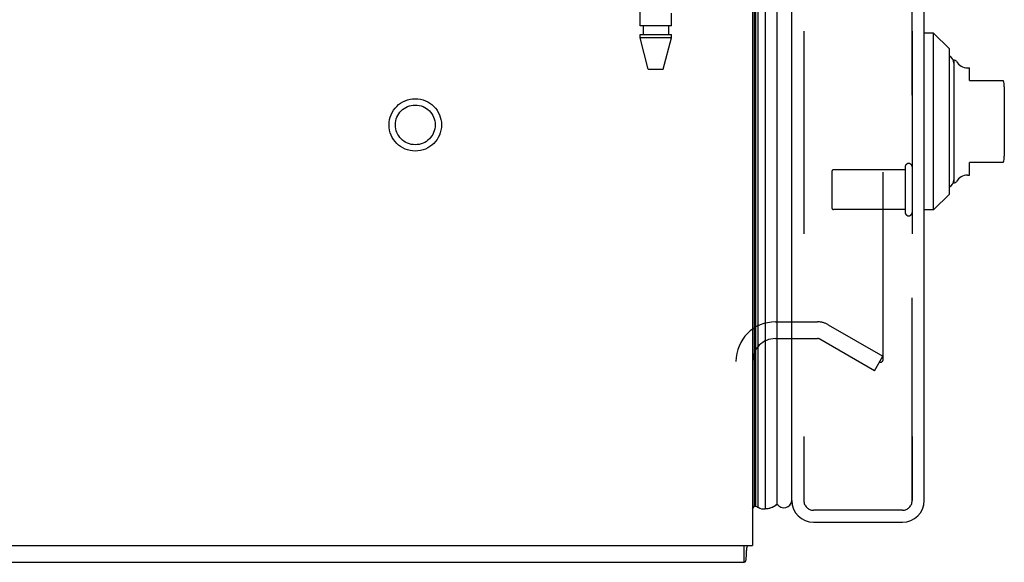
# Model space of a CAD drawing. Header units: inches. Extents: x 0 to 230, y 0 to 149.
# Tile 13 of 256: x 12.38 to 18.52, y 36.85 to 40.23. Entities that reach past the tile are written whole.
import ezdxf

# ---------------------------------------------------------------- set-up
doc = ezdxf.new("R2010")
doc.units = ezdxf.units.IN
doc.header["$LTSCALE"] = 12.648283
doc.header["$MEASUREMENT"] = 0
doc.linetypes.add('HIDDEN', pattern=[0.2, 0.1, -0.1])
doc.layers.get('0').update_dxf_attribs({"linetype": 'CONTINUOUS'})
for name, color, linetype in [('DEFAULT_2', 8, 'HIDDEN'), ('LEFTHAND_DOOR_ASSEMBLY', 7, 'CONTINUOUS'), ('RIGHTHAND_DOOR_ASSEMBLY', 7, 'CONTINUOUS')]:
    doc.layers.add(name, color=color, linetype=linetype)

msp = doc.modelspace()

# ---------------------------------------------------------------- linework, layer by layer
at = {"color": 3, "linetype": 'Continuous'}
for p in [(16.9492, 108.7439), (4.9492, 36.9519)]:
    msp.add_line(p, (16.9492, 36.9519), dxfattribs=at)
at = {"color": 7, "linetype": 'Continuous'}
for p, q in [((16.8972, 36.8479), (16.8972, 36.9519)), ((5.0012, 36.8479), (16.8972, 36.8479))]:
    msp.add_line(p, q, dxfattribs=at)
for points in [[(16.9156, 36.9519), (16.9143, 36.9473), (16.9131, 36.9417), (16.9121, 36.9358), (16.9112, 36.9298), (16.9106, 36.9237), (16.9101, 36.9176), (16.9096, 36.9115), (16.9093, 36.9055), (16.909, 36.8996)], [(16.909, 36.8996), (16.9085, 36.8879), (16.9083, 36.8823), (16.9079, 36.877), (16.9076, 36.8723), (16.9072, 36.868), (16.9067, 36.8644), (16.9061, 36.861), (16.9053, 36.8577), (16.9044, 36.8547), (16.9034, 36.8524), (16.9023, 36.8506), (16.9011, 36.8494), (16.8998, 36.8485), (16.8985, 36.8481), (16.8972, 36.8479)]]:
    msp.add_lwpolyline(points, dxfattribs=at)
at = {"layer": 'DEFAULT_2', "color": 8, "linetype": 'HIDDEN'}
for p, q in [((17.7618, 107.5824), (17.7618, 38.1135)), ((17.0917, 38.3479), (17.3543, 38.3479)), ((17.4213, 38.33), (17.7618, 38.1334)), ((17.0917, 38.2439), (17.3543, 38.2439)), ((17.7098, 38.0434), (17.3693, 38.2399)), ((17.7098, 38.0434), (17.7618, 38.1334))]:
    msp.add_line(p, q, dxfattribs=at)
for points in [[(17.7367, 38.0956), (17.7385, 38.0947), (17.7404, 38.0941)], [(17.7444, 38.0935), (17.7442, 38.0935), (17.7423, 38.0937), (17.7404, 38.0941)], [(17.7618, 38.1135), (17.7617, 38.1112), (17.7613, 38.109), (17.7608, 38.1068), (17.76, 38.1048), (17.7591, 38.1028), (17.7579, 38.1009), (17.7566, 38.0993), (17.7552, 38.0978), (17.7536, 38.0965), (17.7518, 38.0954), (17.75, 38.0946), (17.7481, 38.094), (17.7462, 38.0936), (17.7444, 38.0935)]]:
    msp.add_lwpolyline(points, dxfattribs=at)
for radius in [0.1635, 0.124]:
    msp.add_circle((14.8452, 39.5769), radius, dxfattribs=at)
for centre, radius, start, end in [((17.0917, 38.1014), 0.2465, 90, 180), ((17.3543, 38.2139), 0.134, 60, 90), ((17.0917, 38.1014), 0.1425, 90, 180), ((17.3543, 38.2139), 0.03, 60, 90)]:
    msp.add_arc(centre, radius, start, end, dxfattribs=at)
at = {"layer": 'LEFTHAND_DOOR_ASSEMBLY', "color": 7, "linetype": 'Continuous'}
for p, q in [((16.9611, 37.2006), (16.9611, 108.4952)), ((16.9699, 37.1983), (16.9699, 108.4976)), ((16.9836, 37.1915), (16.9836, 108.5044)), ((17.027, 108.5133), (17.027, 37.1826)), ((17.1022, 37.2109), (17.1022, 108.4849)), ((18.0783, 40.1491), (18.0192, 40.1491)), ((18.1767, 40.0507), (18.0783, 40.1491)), ((18.0783, 39.0468), (18.0783, 40.1491)), ((18.1767, 39.1452), (18.1767, 40.0507)), ((18.2043, 39.9818), (18.2043, 39.2141)), ((18.2896, 39.9326), (18.3027, 39.9326)), ((18.3027, 39.8539), (18.3027, 39.9326)), ((18.3027, 39.8539), (18.5125, 39.8539)), ((18.5192, 39.8145), (18.5192, 39.3814)), ((18.5125, 39.342), (18.3027, 39.342)), ((18.3027, 39.2633), (18.3027, 39.342)), ((18.2896, 39.2633), (18.3027, 39.2633)), ((18.1767, 39.1452), (18.0783, 39.0468)), ((18.0783, 39.0468), (18.0192, 39.0468)), ((16.9492, 37.1798), (16.9611, 37.2006)), ((16.9699, 37.1983), (16.9733, 37.1964)), ((16.9733, 37.1964), (16.9767, 37.1947))]:
    msp.add_line(p, q, dxfattribs=at)
at = {"layer": 'LEFTHAND_DOOR_ASSEMBLY', "color": 3, "linetype": 'Continuous'}
for p, q in [((17.1942, 37.2329), (17.1942, 108.4629)), ((18.0192, 37.2329), (18.0192, 108.4629)), ((17.3292, 37.0979), (17.8842, 37.0979))]:
    msp.add_line(p, q, dxfattribs=at)
at = {"layer": 'LEFTHAND_DOOR_ASSEMBLY', "color": 8, "linetype": 'HIDDEN'}
for p, q in [((17.2692, 108.4629), (17.2692, 37.2329)), ((17.9442, 37.2329), (17.9442, 108.4629)), ((16.2472, 40.1949), (16.2472, 43.0429)), ((16.4432, 40.1949), (16.4432, 40.2735)), ((16.4432, 40.1949), (16.2472, 40.1949)), ((16.2667, 40.1949), (16.2667, 40.1399)), ((16.4237, 40.1949), (16.4237, 40.1399)), ((16.2472, 40.1399), (16.4432, 40.1399)), ((16.2472, 40.119), (16.2472, 40.1399)), ((16.4432, 40.119), (16.2472, 40.119)), ((16.2987, 39.9249), (16.2472, 40.119)), ((16.3917, 39.9249), (16.4432, 40.119)), ((16.4432, 40.119), (16.4432, 40.1399)), ((16.2987, 39.9249), (16.3917, 39.9249)), ((17.9012, 39.3149), (17.9012, 39.0309)), ((17.4442, 39.2869), (17.4442, 39.0589)), ((17.9012, 39.2969), (17.4542, 39.2969)), ((17.9012, 39.0489), (17.4542, 39.0489)), ((17.8842, 37.1729), (17.3292, 37.1729))]:
    msp.add_line(p, q, dxfattribs=at)
at = {"layer": 'LEFTHAND_DOOR_ASSEMBLY', "color": 7, "linetype": 'Continuous'}
for points in [[(16.9767, 37.1947), (16.9801, 37.193), (16.9836, 37.1915)], [(17.027, 37.1826), (17.0348, 37.1829), (17.0425, 37.1837), (17.0503, 37.1852), (17.058, 37.1872), (17.0656, 37.1898), (17.0732, 37.1929), (17.0806, 37.1966), (17.0879, 37.2009), (17.0951, 37.2057), (17.1022, 37.2109)]]:
    msp.add_lwpolyline(points, dxfattribs=at)
for centre, radius, start, end in [((18.1551, 39.9621), 0.0492, 0, 63.88511), ((18.2043, 39.9621), 0.0197, 30, 90.11459), ((18.2896, 40.0113), 0.0787, 210, 270), ((18.4011, 39.8145), 0.1181, 0, 19.47855), ((18.4011, 39.3814), 0.1181, 340.5253, 360), ((18.2896, 39.1846), 0.0787, 90, 150), ((18.1551, 39.2338), 0.0492, 296.11489, 360), ((18.2043, 39.2338), 0.0197, 269.88541, 330), ((17.1442, 37.2379), 0.05, 212.67181, 354.33353), ((16.9732, 37.2281), 0.03, 246.20216, 263.58796), ((17.0158, 37.2383), 0.0569, 235.43313, 281.28849)]:
    msp.add_arc(centre, radius, start, end, dxfattribs=at)
at = {"layer": 'LEFTHAND_DOOR_ASSEMBLY', "color": 8, "linetype": 'HIDDEN'}
for centre, radius, start, end in [((17.9227, 39.3149), 0.0215, 0, 180), ((17.4542, 39.2869), 0.01, 90, 180), ((17.4542, 39.0589), 0.01, 180, 270), ((17.9227, 39.0309), 0.0215, 180, 360), ((17.3292, 37.2329), 0.06, 180, 270), ((17.8842, 37.2329), 0.06, 270, 360)]:
    msp.add_arc(centre, radius, start, end, dxfattribs=at)
at = {"layer": 'LEFTHAND_DOOR_ASSEMBLY', "color": 3, "linetype": 'Continuous'}
for centre, start, end in [((17.3292, 37.2329), 180, 270), ((17.8842, 37.2329), 270, 360)]:
    msp.add_arc(centre, 0.135, start, end, dxfattribs=at)
at = {"layer": 'LEFTHAND_DOOR_ASSEMBLY', "color": 7, "linetype": 'Continuous'}
for start_param, end_param in [(9.078677, 9.164333), (3.143067, 3.608679)]:
    msp.add_ellipse((17.0267, 37.4476), major_axis=(0, 0.265), ratio=0.632157, start_param=start_param, end_param=end_param, dxfattribs=at)
at = {"layer": 'RIGHTHAND_DOOR_ASSEMBLY', "color": 8, "linetype": 'HIDDEN'}
for p, q in [((17.2692, 108.4629), (17.2692, 37.2329)), ((17.9442, 108.4629), (17.9442, 37.2329)), ((17.8842, 37.1729), (17.3292, 37.1729))]:
    msp.add_line(p, q, dxfattribs=at)
for centre, start, end in [((17.3292, 37.2329), 180, 270), ((17.8842, 37.2329), 270, 360)]:
    msp.add_arc(centre, 0.06, start, end, dxfattribs=at)

doc.saveas('drawing.dxf')
